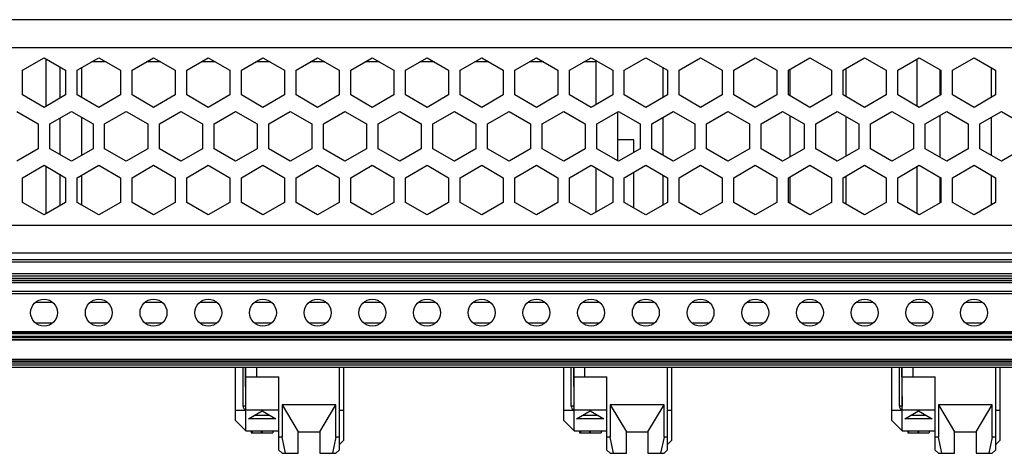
# Model space of a CAD drawing. Header units: inches. Extents: x 0 to 34, y 0 to 22.
# Tile 11 of 20: x 15.6 to 17.4, y 12.9 to 13.7. Entities that reach past the tile are written whole.
import ezdxf

# ---------------------------------------------------------------- set-up
doc = ezdxf.new("R2010")
doc.units = ezdxf.units.IN
doc.header["$LTSCALE"] = 1.87
doc.header["$MEASUREMENT"] = 0
doc.layers.get('0').update_dxf_attribs({"linetype": 'CONTINUOUS'})
doc.layers.add('02___PRT_ALL_AXES', color=7, linetype='CONTINUOUS')

msp = doc.modelspace()

# ---------------------------------------------------------------- linework, layer by layer
at = {"color": 7, "linetype": 'CONTINUOUS'}
for p, q in [((13.4049, 13.6675), (22.8656, 13.6675)), ((13.8961, 13.6163), (22.3744, 13.6163)), ((15.6459, 13.5751), (15.6852, 13.5978)), ((15.6852, 13.5978), (15.7246, 13.5751)), ((15.7459, 13.5751), (15.7852, 13.5978)), ((15.7984, 13.5902), (15.7721, 13.5902)), ((15.7852, 13.5978), (15.8246, 13.5751)), ((15.8459, 13.5751), (15.8852, 13.5978)), ((15.8984, 13.5902), (15.8721, 13.5902)), ((15.8852, 13.5978), (15.9246, 13.5751)), ((15.9459, 13.5751), (15.9852, 13.5978)), ((15.9984, 13.5902), (15.9721, 13.5902)), ((15.9852, 13.5978), (16.0246, 13.5751)), ((16.0459, 13.5751), (16.0852, 13.5978)), ((16.0984, 13.5902), (16.0721, 13.5902)), ((16.0852, 13.5978), (16.1246, 13.5751)), ((16.1459, 13.5751), (16.1852, 13.5978)), ((16.1984, 13.5902), (16.1721, 13.5902)), ((16.1852, 13.5978), (16.2246, 13.5751)), ((16.2459, 13.5751), (16.2852, 13.5978)), ((16.2984, 13.5902), (16.2721, 13.5902)), ((16.2852, 13.5978), (16.3246, 13.5751)), ((16.3459, 13.5751), (16.3852, 13.5978)), ((16.3984, 13.5902), (16.3721, 13.5902)), ((16.3852, 13.5978), (16.4246, 13.5751)), ((16.4459, 13.5751), (16.4852, 13.5978)), ((16.4984, 13.5902), (16.4721, 13.5902)), ((16.4852, 13.5978), (16.5246, 13.5751)), ((16.5459, 13.5751), (16.5852, 13.5978)), ((16.5984, 13.5902), (16.5721, 13.5902)), ((16.5852, 13.5978), (16.6246, 13.5751)), ((16.6459, 13.5751), (16.6852, 13.5978)), ((16.6943, 13.5902), (16.6721, 13.5902)), ((16.6852, 13.5978), (16.7246, 13.5751)), ((16.6943, 13.5121), (16.6943, 13.5902)), ((16.7459, 13.5751), (16.7852, 13.5978)), ((16.7852, 13.5978), (16.8246, 13.5751)), ((16.8459, 13.5751), (16.8852, 13.5978)), ((16.8852, 13.5978), (16.9246, 13.5751)), ((16.9459, 13.5751), (16.9852, 13.5978)), ((16.9852, 13.5978), (17.0246, 13.5751)), ((17.0459, 13.5751), (17.0852, 13.5978)), ((17.0852, 13.5978), (17.1246, 13.5751)), ((17.1459, 13.5751), (17.1852, 13.5978)), ((17.1852, 13.5978), (17.2246, 13.5751)), ((17.2459, 13.5751), (17.2852, 13.5978)), ((17.2852, 13.5978), (17.3246, 13.5751)), ((17.3459, 13.5751), (17.3852, 13.5978)), ((17.3852, 13.5978), (17.4246, 13.5751)), ((15.6459, 13.5296), (15.6459, 13.5751)), ((15.7246, 13.5751), (15.7246, 13.5296)), ((15.7459, 13.5296), (15.7459, 13.5751)), ((15.7534, 13.5794), (15.7534, 13.5253)), ((15.8246, 13.5751), (15.8246, 13.5296)), ((15.8459, 13.5296), (15.8459, 13.5751)), ((15.9246, 13.5751), (15.9246, 13.5296)), ((15.9459, 13.5296), (15.9459, 13.5751)), ((16.0246, 13.5751), (16.0246, 13.5296)), ((16.0459, 13.5296), (16.0459, 13.5751)), ((16.1246, 13.5751), (16.1246, 13.5296)), ((16.1459, 13.5296), (16.1459, 13.5751)), ((16.2246, 13.5751), (16.2246, 13.5296)), ((16.2459, 13.5296), (16.2459, 13.5751)), ((16.3246, 13.5751), (16.3246, 13.5296)), ((16.3459, 13.5296), (16.3459, 13.5751)), ((16.4246, 13.5751), (16.4246, 13.5296)), ((16.4459, 13.5296), (16.4459, 13.5751)), ((16.5246, 13.5751), (16.5246, 13.5296)), ((16.5459, 13.5296), (16.5459, 13.5751)), ((16.6246, 13.5751), (16.6246, 13.5296)), ((16.6459, 13.5296), (16.6459, 13.5751)), ((16.7246, 13.5751), (16.7246, 13.5296)), ((16.7459, 13.5296), (16.7459, 13.5751)), ((16.8246, 13.5751), (16.8246, 13.5296)), ((16.8459, 13.5296), (16.8459, 13.5751)), ((16.9246, 13.5751), (16.9246, 13.5296)), ((16.9459, 13.5296), (16.9459, 13.5751)), ((17.0246, 13.5751), (17.0246, 13.5296)), ((17.0459, 13.5296), (17.0459, 13.5751)), ((17.1246, 13.5751), (17.1246, 13.5296)), ((17.1459, 13.5296), (17.1459, 13.5751)), ((17.2246, 13.5751), (17.2246, 13.5296)), ((17.2459, 13.5296), (17.2459, 13.5751)), ((17.3246, 13.5751), (17.3246, 13.5296)), ((17.3459, 13.5296), (17.3459, 13.5751)), ((17.4246, 13.5751), (17.4246, 13.5296)), ((15.6852, 13.5069), (15.6459, 13.5296)), ((15.7246, 13.5296), (15.6852, 13.5069)), ((15.7852, 13.5069), (15.7459, 13.5296)), ((15.8246, 13.5296), (15.7852, 13.5069)), ((15.8852, 13.5069), (15.8459, 13.5296)), ((15.9246, 13.5296), (15.8852, 13.5069)), ((15.9852, 13.5069), (15.9459, 13.5296)), ((16.0246, 13.5296), (15.9852, 13.5069)), ((16.0852, 13.5069), (16.0459, 13.5296)), ((16.1246, 13.5296), (16.0852, 13.5069)), ((16.1852, 13.5069), (16.1459, 13.5296)), ((16.2246, 13.5296), (16.1852, 13.5069)), ((16.2852, 13.5069), (16.2459, 13.5296)), ((16.3246, 13.5296), (16.2852, 13.5069)), ((16.3852, 13.5069), (16.3459, 13.5296)), ((16.4246, 13.5296), (16.3852, 13.5069)), ((16.4852, 13.5069), (16.4459, 13.5296)), ((16.5246, 13.5296), (16.4852, 13.5069)), ((16.5852, 13.5069), (16.5459, 13.5296)), ((16.6246, 13.5296), (16.5852, 13.5069)), ((16.6852, 13.5069), (16.6459, 13.5296)), ((16.7246, 13.5296), (16.6852, 13.5069)), ((16.7852, 13.5069), (16.7459, 13.5296)), ((16.8246, 13.5296), (16.7852, 13.5069)), ((16.8852, 13.5069), (16.8459, 13.5296)), ((16.9246, 13.5296), (16.8852, 13.5069)), ((16.9852, 13.5069), (16.9459, 13.5296)), ((17.0246, 13.5296), (16.9852, 13.5069)), ((17.0852, 13.5069), (17.0459, 13.5296)), ((17.1246, 13.5296), (17.0852, 13.5069)), ((17.1852, 13.5069), (17.1459, 13.5296)), ((17.2246, 13.5296), (17.1852, 13.5069)), ((17.2852, 13.5069), (17.2459, 13.5296)), ((17.3246, 13.5296), (17.2852, 13.5069)), ((17.3852, 13.5069), (17.3459, 13.5296)), ((17.4246, 13.5296), (17.3852, 13.5069)), ((15.6352, 13.4994), (15.6746, 13.4767)), ((15.6959, 13.4767), (15.7352, 13.4994)), ((15.7352, 13.4994), (15.7746, 13.4767)), ((15.7534, 13.4889), (15.7534, 13.4189)), ((15.7959, 13.4767), (15.8352, 13.4994)), ((15.8352, 13.4994), (15.8746, 13.4767)), ((15.8959, 13.4767), (15.9352, 13.4994)), ((15.9352, 13.4994), (15.9746, 13.4767)), ((15.9959, 13.4767), (16.0352, 13.4994)), ((16.0352, 13.4994), (16.0746, 13.4767)), ((16.0959, 13.4767), (16.1352, 13.4994)), ((16.1352, 13.4994), (16.1746, 13.4767)), ((16.1959, 13.4767), (16.2352, 13.4994)), ((16.2352, 13.4994), (16.2746, 13.4767)), ((16.2959, 13.4767), (16.3352, 13.4994)), ((16.3352, 13.4994), (16.3746, 13.4767)), ((16.3959, 13.4767), (16.4352, 13.4994)), ((16.4352, 13.4994), (16.4746, 13.4767)), ((16.4959, 13.4767), (16.5352, 13.4994)), ((16.5352, 13.4994), (16.5746, 13.4767)), ((16.5959, 13.4767), (16.6352, 13.4994)), ((16.6352, 13.4994), (16.6746, 13.4767)), ((16.6959, 13.4767), (16.7352, 13.4994)), ((16.7352, 13.4994), (16.7746, 13.4767)), ((16.7959, 13.4767), (16.8352, 13.4994)), ((16.8352, 13.4994), (16.8746, 13.4767)), ((16.8959, 13.4767), (16.9352, 13.4994)), ((16.9352, 13.4994), (16.9746, 13.4767)), ((16.9959, 13.4767), (17.0352, 13.4994)), ((17.0352, 13.4994), (17.0746, 13.4767)), ((17.0959, 13.4767), (17.1352, 13.4994)), ((17.1352, 13.4994), (17.1746, 13.4767)), ((17.1959, 13.4767), (17.2352, 13.4994)), ((17.2352, 13.4994), (17.2746, 13.4767)), ((17.2959, 13.4767), (17.3352, 13.4994)), ((17.3352, 13.4994), (17.3746, 13.4767)), ((17.3959, 13.4767), (17.4352, 13.4994)), ((17.4352, 13.4994), (17.4746, 13.4767)), ((15.6746, 13.4767), (15.6746, 13.4312)), ((15.6959, 13.4312), (15.6959, 13.4767)), ((15.7746, 13.4767), (15.7746, 13.4312)), ((15.7959, 13.4312), (15.7959, 13.4767)), ((15.8746, 13.4767), (15.8746, 13.4312)), ((15.8959, 13.4312), (15.8959, 13.4767)), ((15.9746, 13.4767), (15.9746, 13.4312)), ((15.9959, 13.4312), (15.9959, 13.4767)), ((16.0746, 13.4767), (16.0746, 13.4312)), ((16.0959, 13.4312), (16.0959, 13.4767)), ((16.1746, 13.4767), (16.1746, 13.4312)), ((16.1959, 13.4312), (16.1959, 13.4767)), ((16.2746, 13.4767), (16.2746, 13.4312)), ((16.2959, 13.4312), (16.2959, 13.4767)), ((16.3746, 13.4767), (16.3746, 13.4312)), ((16.3959, 13.4312), (16.3959, 13.4767)), ((16.4746, 13.4767), (16.4746, 13.4312)), ((16.4959, 13.4312), (16.4959, 13.4767)), ((16.5746, 13.4767), (16.5746, 13.4312)), ((16.5959, 13.4312), (16.5959, 13.4767)), ((16.6746, 13.4767), (16.6746, 13.4312)), ((16.6959, 13.4312), (16.6959, 13.4767)), ((16.7746, 13.4767), (16.7746, 13.4312)), ((16.7959, 13.4312), (16.7959, 13.4767)), ((16.8746, 13.4767), (16.8746, 13.4312)), ((16.8959, 13.4312), (16.8959, 13.4767)), ((16.9746, 13.4767), (16.9746, 13.4312)), ((16.9959, 13.4312), (16.9959, 13.4767)), ((17.0746, 13.4767), (17.0746, 13.4312)), ((17.0959, 13.4312), (17.0959, 13.4767)), ((17.1746, 13.4767), (17.1746, 13.4312)), ((17.1959, 13.4312), (17.1959, 13.4767)), ((17.2746, 13.4767), (17.2746, 13.4312)), ((17.2959, 13.4312), (17.2959, 13.4767)), ((17.3746, 13.4767), (17.3746, 13.4312)), ((17.3959, 13.4312), (17.3959, 13.4767)), ((16.7632, 13.4475), (16.7337, 13.4475)), ((16.7632, 13.4246), (16.7632, 13.4475)), ((15.6746, 13.4312), (15.6352, 13.4085)), ((15.7352, 13.4085), (15.6959, 13.4312)), ((15.7746, 13.4312), (15.7352, 13.4085)), ((15.8352, 13.4085), (15.7959, 13.4312)), ((15.8746, 13.4312), (15.8352, 13.4085)), ((15.9352, 13.4085), (15.8959, 13.4312)), ((15.9746, 13.4312), (15.9352, 13.4085)), ((16.0352, 13.4085), (15.9959, 13.4312)), ((16.0746, 13.4312), (16.0352, 13.4085)), ((16.1352, 13.4085), (16.0959, 13.4312)), ((16.1746, 13.4312), (16.1352, 13.4085)), ((16.2352, 13.4085), (16.1959, 13.4312)), ((16.2746, 13.4312), (16.2352, 13.4085)), ((16.3352, 13.4085), (16.2959, 13.4312)), ((16.3746, 13.4312), (16.3352, 13.4085)), ((16.4352, 13.4085), (16.3959, 13.4312)), ((16.4746, 13.4312), (16.4352, 13.4085)), ((16.5352, 13.4085), (16.4959, 13.4312)), ((16.5746, 13.4312), (16.5352, 13.4085)), ((16.6352, 13.4085), (16.5959, 13.4312)), ((16.6746, 13.4312), (16.6352, 13.4085)), ((16.7352, 13.4085), (16.6959, 13.4312)), ((16.7746, 13.4312), (16.7352, 13.4085)), ((16.8352, 13.4085), (16.7959, 13.4312)), ((16.8746, 13.4312), (16.8352, 13.4085)), ((16.9352, 13.4085), (16.8959, 13.4312)), ((16.9746, 13.4312), (16.9352, 13.4085)), ((17.0352, 13.4085), (16.9959, 13.4312)), ((17.0746, 13.4312), (17.0352, 13.4085)), ((17.1352, 13.4085), (17.0959, 13.4312)), ((17.1746, 13.4312), (17.1352, 13.4085)), ((17.2352, 13.4085), (17.1959, 13.4312)), ((17.2746, 13.4312), (17.2352, 13.4085)), ((17.3352, 13.4085), (17.2959, 13.4312)), ((17.3746, 13.4312), (17.3352, 13.4085)), ((17.4352, 13.4085), (17.3959, 13.4312)), ((17.4746, 13.4312), (17.4352, 13.4085)), ((15.6459, 13.3782), (15.6852, 13.401)), ((15.6852, 13.401), (15.7246, 13.3782)), ((15.7459, 13.3782), (15.7852, 13.401)), ((15.7852, 13.401), (15.8246, 13.3782)), ((15.8459, 13.3782), (15.8852, 13.401)), ((15.8852, 13.401), (15.9246, 13.3782)), ((15.9459, 13.3782), (15.9852, 13.401)), ((15.9852, 13.401), (16.0246, 13.3782)), ((16.0459, 13.3782), (16.0852, 13.401)), ((16.0852, 13.401), (16.1246, 13.3782)), ((16.1459, 13.3782), (16.1852, 13.401)), ((16.1852, 13.401), (16.2246, 13.3782)), ((16.2459, 13.3782), (16.2852, 13.401)), ((16.2852, 13.401), (16.3246, 13.3782)), ((16.3459, 13.3782), (16.3852, 13.401)), ((16.3852, 13.401), (16.4246, 13.3782)), ((16.4459, 13.3782), (16.4852, 13.401)), ((16.4852, 13.401), (16.5246, 13.3782)), ((16.5459, 13.3782), (16.5852, 13.401)), ((16.5852, 13.401), (16.6246, 13.3782)), ((16.6459, 13.3782), (16.6852, 13.401)), ((16.6852, 13.401), (16.7246, 13.3782)), ((16.6943, 13.3153), (16.6943, 13.3957)), ((16.7459, 13.3782), (16.7852, 13.401)), ((16.7852, 13.401), (16.8246, 13.3782)), ((16.8459, 13.3782), (16.8852, 13.401)), ((16.8852, 13.401), (16.9246, 13.3782)), ((16.9459, 13.3782), (16.9852, 13.401)), ((16.9852, 13.401), (17.0246, 13.3782)), ((17.0459, 13.3782), (17.0852, 13.401)), ((17.0852, 13.401), (17.1246, 13.3782)), ((17.1459, 13.3782), (17.1852, 13.401)), ((17.1852, 13.401), (17.2246, 13.3782)), ((17.2459, 13.3782), (17.2852, 13.401)), ((17.2852, 13.401), (17.3246, 13.3782)), ((17.3459, 13.3782), (17.3852, 13.401)), ((17.3852, 13.401), (17.4246, 13.3782)), ((15.6459, 13.3328), (15.6459, 13.3782)), ((15.7246, 13.3782), (15.7246, 13.3328)), ((15.7459, 13.3328), (15.7459, 13.3782)), ((15.7534, 13.3825), (15.7534, 13.3284)), ((15.8246, 13.3782), (15.8246, 13.3328)), ((15.8459, 13.3328), (15.8459, 13.3782)), ((15.9246, 13.3782), (15.9246, 13.3328)), ((15.9459, 13.3328), (15.9459, 13.3782)), ((16.0246, 13.3782), (16.0246, 13.3328)), ((16.0459, 13.3328), (16.0459, 13.3782)), ((16.1246, 13.3782), (16.1246, 13.3328)), ((16.1459, 13.3328), (16.1459, 13.3782)), ((16.2246, 13.3782), (16.2246, 13.3328)), ((16.2459, 13.3328), (16.2459, 13.3782)), ((16.3246, 13.3782), (16.3246, 13.3328)), ((16.3459, 13.3328), (16.3459, 13.3782)), ((16.4246, 13.3782), (16.4246, 13.3328)), ((16.4459, 13.3328), (16.4459, 13.3782)), ((16.5246, 13.3782), (16.5246, 13.3328)), ((16.5459, 13.3328), (16.5459, 13.3782)), ((16.6246, 13.3782), (16.6246, 13.3328)), ((16.6459, 13.3328), (16.6459, 13.3782)), ((16.7246, 13.3782), (16.7246, 13.3328)), ((16.7459, 13.3328), (16.7459, 13.3782)), ((16.7632, 13.3228), (16.7632, 13.3882)), ((16.8246, 13.3782), (16.8246, 13.3328)), ((16.8459, 13.3328), (16.8459, 13.3782)), ((16.9246, 13.3782), (16.9246, 13.3328)), ((16.9459, 13.3328), (16.9459, 13.3782)), ((17.0246, 13.3782), (17.0246, 13.3328)), ((17.0459, 13.3328), (17.0459, 13.3782)), ((17.1246, 13.3782), (17.1246, 13.3328)), ((17.1459, 13.3328), (17.1459, 13.3782)), ((17.2246, 13.3782), (17.2246, 13.3328)), ((17.2459, 13.3328), (17.2459, 13.3782)), ((17.3246, 13.3782), (17.3246, 13.3328)), ((17.3459, 13.3328), (17.3459, 13.3782)), ((17.4246, 13.3782), (17.4246, 13.3328)), ((15.6852, 13.31), (15.6459, 13.3328)), ((15.7246, 13.3328), (15.6852, 13.31)), ((15.7852, 13.31), (15.7459, 13.3328)), ((15.8246, 13.3328), (15.7852, 13.31)), ((15.8852, 13.31), (15.8459, 13.3328)), ((15.9246, 13.3328), (15.8852, 13.31)), ((15.9852, 13.31), (15.9459, 13.3328)), ((16.0246, 13.3328), (15.9852, 13.31)), ((16.0852, 13.31), (16.0459, 13.3328)), ((16.1246, 13.3328), (16.0852, 13.31)), ((16.1852, 13.31), (16.1459, 13.3328)), ((16.2246, 13.3328), (16.1852, 13.31)), ((16.2852, 13.31), (16.2459, 13.3328)), ((16.3246, 13.3328), (16.2852, 13.31)), ((16.3852, 13.31), (16.3459, 13.3328)), ((16.4246, 13.3328), (16.3852, 13.31)), ((16.4852, 13.31), (16.4459, 13.3328)), ((16.5246, 13.3328), (16.4852, 13.31)), ((16.5852, 13.31), (16.5459, 13.3328)), ((16.6246, 13.3328), (16.5852, 13.31)), ((16.6852, 13.31), (16.6459, 13.3328)), ((16.7246, 13.3328), (16.6852, 13.31)), ((16.7852, 13.31), (16.7459, 13.3328)), ((16.8246, 13.3328), (16.7852, 13.31)), ((16.8852, 13.31), (16.8459, 13.3328)), ((16.9246, 13.3328), (16.8852, 13.31)), ((16.9852, 13.31), (16.9459, 13.3328)), ((17.0246, 13.3328), (16.9852, 13.31)), ((17.0852, 13.31), (17.0459, 13.3328)), ((17.1246, 13.3328), (17.0852, 13.31)), ((17.1852, 13.31), (17.1459, 13.3328)), ((17.2246, 13.3328), (17.1852, 13.31)), ((17.2852, 13.31), (17.2459, 13.3328)), ((17.3246, 13.3328), (17.2852, 13.31)), ((17.3852, 13.31), (17.3459, 13.3328)), ((17.4246, 13.3328), (17.3852, 13.31)), ((22.3744, 13.291), (13.8961, 13.291)), ((22.3744, 13.2398), (13.8961, 13.2398)), ((22.3852, 13.228), (13.8852, 13.228)), ((13.8852, 13.2241), (22.3852, 13.2241)), ((22.3852, 13.2024), (13.8852, 13.2024)), ((13.8852, 13.1985), (22.3852, 13.1985)), ((13.9295, 13.1945), (22.341, 13.1945)), ((21.1372, 13.1899), (13.9295, 13.1899)), ((13.9295, 13.1867), (21.1372, 13.187)), ((13.9295, 13.1867), (21.1372, 13.1863)), ((21.1372, 13.1699), (13.9295, 13.1699)), ((13.9295, 13.166), (21.1372, 13.166)), ((15.6699, 13.1502), (15.7006, 13.1502)), ((15.7699, 13.1502), (15.8006, 13.1502)), ((15.8699, 13.1502), (15.9006, 13.1502)), ((15.9699, 13.1502), (16.0006, 13.1502)), ((16.0699, 13.1502), (16.1006, 13.1502)), ((16.1699, 13.1502), (16.2006, 13.1502)), ((16.2699, 13.1502), (16.3006, 13.1502)), ((16.3699, 13.1502), (16.4006, 13.1502)), ((16.4699, 13.1502), (16.5006, 13.1502)), ((16.5699, 13.1502), (16.6006, 13.1502)), ((16.6699, 13.1502), (16.7006, 13.1502)), ((16.7699, 13.1502), (16.8006, 13.1502)), ((16.8699, 13.1502), (16.9006, 13.1502)), ((16.9699, 13.1502), (17.0006, 13.1502)), ((17.0699, 13.1502), (17.1006, 13.1502)), ((17.1699, 13.1502), (17.2006, 13.1502)), ((17.2699, 13.1502), (17.3006, 13.1502)), ((17.3699, 13.1502), (17.4006, 13.1502)), ((15.7006, 13.1119), (15.67, 13.1119)), ((15.8006, 13.1119), (15.7699, 13.1119)), ((15.9006, 13.1119), (15.8699, 13.1119)), ((16.0006, 13.1119), (15.97, 13.1119)), ((16.1006, 13.1119), (16.0699, 13.1119)), ((16.2006, 13.1119), (16.1699, 13.1119)), ((16.3006, 13.1119), (16.27, 13.1119)), ((16.4006, 13.1119), (16.3699, 13.1119)), ((16.5006, 13.1119), (16.4699, 13.1119)), ((16.6006, 13.1119), (16.57, 13.1119)), ((16.7006, 13.1119), (16.67, 13.1119)), ((16.8006, 13.1119), (16.7699, 13.1119)), ((16.9006, 13.1119), (16.8699, 13.1119)), ((17.0006, 13.1119), (16.97, 13.1119)), ((17.1006, 13.1119), (17.07, 13.1119)), ((17.2006, 13.1119), (17.1699, 13.1119)), ((17.3006, 13.1119), (17.2699, 13.1119)), ((17.4006, 13.1119), (17.37, 13.1119)), ((21.1372, 13.0961), (13.9295, 13.0961)), ((13.9295, 13.095), (21.1372, 13.095)), ((21.1372, 13.0922), (13.9295, 13.0922)), ((13.9295, 13.0882), (21.1372, 13.0882)), ((21.1372, 13.0849), (13.9295, 13.0849)), ((13.9295, 13.0822), (21.1372, 13.0818)), ((13.9295, 13.0813), (21.1372, 13.0817)), ((13.9295, 13.0459), (21.1372, 13.0459)), ((21.1372, 13.0451), (13.9295, 13.0451)), ((13.9295, 13.0423), (21.1372, 13.0423)), ((21.1372, 13.039), (13.9295, 13.039)), ((21.1372, 13.0351), (13.9295, 13.0351)), ((13.9295, 13.0311), (21.1372, 13.0311)), ((16.0345, 13.0311), (16.0345, 12.9346)), ((16.0488, 12.9603), (16.0488, 13.0311)), ((16.0527, 13.0311), (16.0536, 12.9603)), ((16.0541, 12.9249), (16.0541, 13.0311)), ((16.0738, 13.0134), (16.0738, 13.0311)), ((16.2244, 13.0311), (16.2244, 12.8796)), ((16.2329, 12.8979), (16.2329, 13.0311)), ((16.6345, 13.0311), (16.6345, 12.9346)), ((16.6488, 12.9603), (16.6488, 13.0311)), ((16.6527, 13.0311), (16.6536, 12.9603)), ((16.6541, 12.9249), (16.6541, 13.0311)), ((16.6738, 13.0134), (16.6738, 13.0311)), ((16.8244, 13.0311), (16.8244, 12.8796)), ((16.8329, 12.8979), (16.8329, 13.0311)), ((17.2345, 13.0311), (17.2345, 12.9346)), ((17.2488, 12.9603), (17.2488, 13.0311)), ((17.2527, 13.0311), (17.2536, 12.9603)), ((17.2541, 12.9249), (17.2541, 13.0311)), ((17.2738, 13.0134), (17.2738, 13.0311)), ((17.4244, 13.0311), (17.4244, 12.8796)), ((17.4329, 12.8979), (17.4329, 13.0311)), ((16.0541, 13.0134), (16.1142, 13.0134)), ((16.1142, 12.8796), (16.1142, 13.0134)), ((16.6541, 13.0134), (16.7142, 13.0134)), ((16.7142, 12.8796), (16.7142, 13.0134)), ((17.2541, 13.0134), (17.3142, 13.0134)), ((17.3142, 12.8796), (17.3142, 13.0134)), ((16.0536, 12.9603), (16.0488, 12.9603)), ((16.1201, 12.9623), (16.1201, 12.9032)), ((16.1201, 12.9623), (16.1496, 12.913)), ((16.2185, 12.9623), (16.1201, 12.9623)), ((16.189, 12.913), (16.2185, 12.9623)), ((16.2185, 12.9032), (16.2185, 12.9623)), ((16.6536, 12.9603), (16.6488, 12.9603)), ((16.7201, 12.9623), (16.7201, 12.9032)), ((16.7201, 12.9623), (16.7496, 12.913)), ((16.8185, 12.9623), (16.7201, 12.9623)), ((16.789, 12.913), (16.8185, 12.9623)), ((16.8185, 12.9032), (16.8185, 12.9623)), ((17.2536, 12.9603), (17.2488, 12.9603)), ((17.3201, 12.9623), (17.3201, 12.9032)), ((17.3201, 12.9623), (17.3496, 12.913)), ((17.4185, 12.9623), (17.3201, 12.9623)), ((17.389, 12.913), (17.4185, 12.9623)), ((17.4185, 12.9032), (17.4185, 12.9623)), ((16.0345, 12.9524), (16.0541, 12.9524)), ((16.0541, 12.9535), (16.1142, 12.9535)), ((16.0587, 12.9367), (16.0837, 12.9515)), ((16.098, 12.943), (16.0693, 12.943)), ((16.0837, 12.9515), (16.1086, 12.9367)), ((16.2244, 12.9524), (16.2329, 12.9524)), ((16.6345, 12.9524), (16.6541, 12.9524)), ((16.6541, 12.9535), (16.7142, 12.9535)), ((16.6587, 12.9367), (16.6837, 12.9515)), ((16.698, 12.943), (16.6693, 12.943)), ((16.6837, 12.9515), (16.7086, 12.9367)), ((16.8244, 12.9524), (16.8329, 12.9524)), ((17.2345, 12.9524), (17.2541, 12.9524)), ((17.2541, 12.9535), (17.3142, 12.9535)), ((17.2587, 12.9367), (17.2837, 12.9515)), ((17.298, 12.943), (17.2693, 12.943)), ((17.2837, 12.9515), (17.3086, 12.9367)), ((17.4244, 12.9524), (17.4329, 12.9524)), ((16.0345, 12.9346), (16.0541, 12.915)), ((16.0541, 12.915), (16.054, 12.9249)), ((16.1086, 12.9367), (16.0587, 12.9367)), ((16.6345, 12.9346), (16.6541, 12.915)), ((16.6541, 12.915), (16.654, 12.9249)), ((16.7086, 12.9367), (16.6587, 12.9367)), ((17.2345, 12.9346), (17.2541, 12.915)), ((17.2541, 12.915), (17.254, 12.9249)), ((17.3086, 12.9367), (17.2587, 12.9367)), ((16.0541, 12.915), (16.1142, 12.915)), ((16.064, 12.915), (16.064, 12.9111)), ((16.064, 12.9111), (16.1034, 12.9111)), ((16.0655, 12.915), (16.0655, 12.9111)), ((16.0822, 12.915), (16.0822, 12.9111)), ((16.0837, 12.915), (16.0837, 12.9111)), ((16.1034, 12.915), (16.1034, 12.9111)), ((16.1496, 12.8737), (16.1496, 12.9131)), ((16.1496, 12.913), (16.189, 12.913)), ((16.189, 12.9131), (16.189, 12.8737)), ((16.6541, 12.915), (16.7142, 12.915)), ((16.664, 12.915), (16.664, 12.9111)), ((16.664, 12.9111), (16.7034, 12.9111)), ((16.6655, 12.915), (16.6655, 12.9111)), ((16.6822, 12.915), (16.6822, 12.9111)), ((16.6837, 12.915), (16.6837, 12.9111)), ((16.7034, 12.915), (16.7034, 12.9111)), ((16.7496, 12.8737), (16.7496, 12.9131)), ((16.7496, 12.913), (16.789, 12.913)), ((16.789, 12.9131), (16.789, 12.8737)), ((17.2541, 12.915), (17.3142, 12.915)), ((17.264, 12.915), (17.264, 12.9111)), ((17.264, 12.9111), (17.3034, 12.9111)), ((17.2655, 12.915), (17.2655, 12.9111)), ((17.2822, 12.915), (17.2822, 12.9111)), ((17.2837, 12.915), (17.2837, 12.9111)), ((17.3034, 12.915), (17.3034, 12.9111)), ((17.3496, 12.8737), (17.3496, 12.9131)), ((17.3496, 12.913), (17.389, 12.913)), ((17.389, 12.9131), (17.389, 12.8737)), ((16.1201, 12.9032), (16.1142, 12.9032)), ((16.1264, 12.8737), (16.1201, 12.9032)), ((16.2185, 12.9032), (16.2122, 12.8737)), ((16.2244, 12.9032), (16.2185, 12.9032)), ((16.2329, 12.8979), (16.2244, 12.8894)), ((16.7201, 12.9032), (16.7142, 12.9032)), ((16.7264, 12.8737), (16.7201, 12.9032)), ((16.8185, 12.9032), (16.8122, 12.8737)), ((16.8244, 12.9032), (16.8185, 12.9032)), ((16.8329, 12.8979), (16.8244, 12.8894)), ((17.3201, 12.9032), (17.3142, 12.9032)), ((17.3264, 12.8737), (17.3201, 12.9032)), ((17.4185, 12.9032), (17.4122, 12.8737)), ((17.4244, 12.9032), (17.4185, 12.9032)), ((17.4329, 12.8979), (17.4244, 12.8894)), ((16.1201, 12.8737), (16.1142, 12.8796)), ((16.1201, 12.8737), (16.1496, 12.8737)), ((16.189, 12.8737), (16.2185, 12.8737)), ((16.2185, 12.8737), (16.2244, 12.8796)), ((16.7201, 12.8737), (16.7142, 12.8796)), ((16.7201, 12.8737), (16.7496, 12.8737)), ((16.789, 12.8737), (16.8185, 12.8737)), ((16.8185, 12.8737), (16.8244, 12.8796)), ((17.3201, 12.8737), (17.3142, 12.8796)), ((17.3201, 12.8737), (17.3496, 12.8737)), ((17.389, 12.8737), (17.4185, 12.8737)), ((17.4185, 12.8737), (17.4244, 12.8796))]:
    msp.add_line(p, q, dxfattribs=at)
for centre in [(15.6852, 13.1311), (15.7852, 13.1311), (15.8852, 13.1311), (15.9852, 13.1311), (16.0852, 13.1311), (16.1852, 13.1311), (16.2852, 13.1311), (16.3852, 13.1311), (16.4852, 13.1311), (16.5852, 13.1311), (16.6852, 13.1311), (16.7852, 13.1311), (16.8852, 13.1311), (16.9852, 13.1311), (17.0852, 13.1311), (17.1852, 13.1311), (17.2852, 13.1311), (17.3852, 13.1311)]:
    msp.add_circle(centre, 0.0246, dxfattribs=at)
for centre in [(16.0567, 12.9603), (16.6567, 12.9603), (17.2567, 12.9603)]:
    msp.add_ellipse(centre, major_axis=(0, 0.00787), ratio=1, start_param=1.570796, end_param=2.751217, dxfattribs=at)
at = {"layer": '02___PRT_ALL_AXES', "color": 7, "linetype": 'CONTINUOUS'}
for p, q in [((15.6888, 13.5089), (15.6888, 13.5957)), ((17.2805, 13.595), (17.2805, 13.5097)), ((15.714, 13.5812), (15.714, 13.5235)), ((16.8163, 13.5798), (16.8163, 13.5248)), ((17.0486, 13.5767), (17.0486, 13.528)), ((17.151, 13.578), (17.151, 13.5267)), ((17.323, 13.5287), (17.323, 13.576)), ((17.4174, 13.5254), (17.4174, 13.5792)), ((15.714, 13.4871), (15.714, 13.4207)), ((16.7337, 13.4985), (16.7337, 13.4094)), ((16.8163, 13.4885), (16.8163, 13.4194)), ((17.0486, 13.4917), (17.0486, 13.4162)), ((17.151, 13.4903), (17.151, 13.4176)), ((17.323, 13.4155), (17.323, 13.4923)), ((17.4174, 13.4188), (17.4174, 13.4891)), ((15.6888, 13.3121), (15.6888, 13.3989)), ((17.2805, 13.3982), (17.2805, 13.3128)), ((15.714, 13.3844), (15.714, 13.3266)), ((16.8163, 13.383), (16.8163, 13.328)), ((17.0486, 13.3798), (17.0486, 13.3312)), ((17.151, 13.3812), (17.151, 13.3298)), ((17.323, 13.3318), (17.323, 13.3792)), ((17.4174, 13.3286), (17.4174, 13.3824))]:
    msp.add_line(p, q, dxfattribs=at)

doc.saveas('drawing.dxf')
